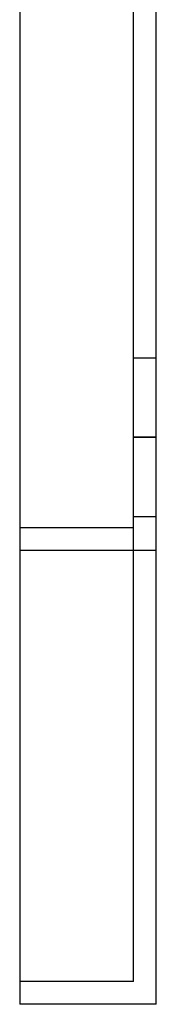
# Model space of a CAD drawing. Header units: millimetres. Extents: x -54 to 130, y -185 to 185.
# Tile 1 of 78: x -6 to 0, y -185 to -142. Entities that reach past the tile are written whole.
import ezdxf

# ---------------------------------------------------------------- set-up
doc = ezdxf.new("R2010")
doc.units = ezdxf.units.MM
doc.layers.add('MAIN-1', color=7, linetype='Continuous')
doc.layers.add('MAIN-2', color=7, linetype='Continuous')

msp = doc.modelspace()

# ---------------------------------------------------------------- linework, layer by layer
at = {"layer": 'MAIN-1'}
for p, q in [((-6, 165), (-6, -165)), ((0, -165), (0, 165)), ((-6, -165), (-6, -185)), ((0, -165), (-6, -165)), ((0, -185), (0, -165)), ((0, -185), (-6, -185))]:
    msp.add_line(p, q, dxfattribs=at)
at = {"layer": 'MAIN-2'}
for p, q in [((-1, -164), (-1, 164)), ((-1, -156.5), (0, -156.5)), ((-1, -156.5), (0, -156.5)), ((-1, -160), (0, -160)), ((0, -160), (-1, -160)), ((-1, -160), (0, -160)), ((0, -160), (-1, -160)), ((-1, -163.5), (0, -163.5)), ((-1, -163.5), (0, -163.5)), ((-1, -164), (-6, -164)), ((-1, -164), (-6, -164)), ((-1, -184), (-1, -164)), ((0, -165), (-6, -165)), ((-6, -184), (-6, -184)), ((-1, -184), (-6, -184)), ((-1, -184), (-1, -184)), ((-6, -185), (-6, -185)), ((0, -185), (0, -185))]:
    msp.add_line(p, q, dxfattribs=at)

doc.saveas('drawing.dxf')
